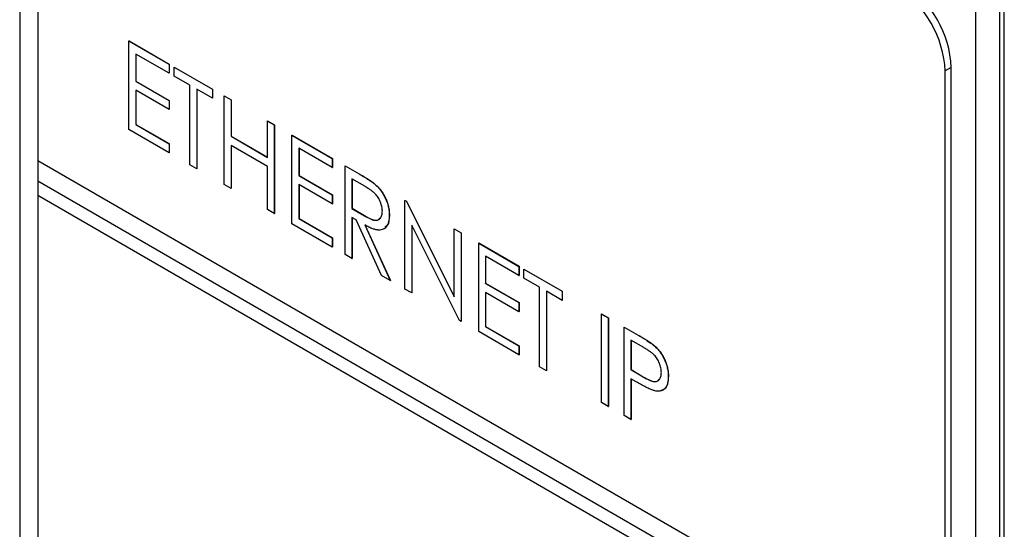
# Model space of a CAD drawing. Header units: millimetres. Extents: x 0 to 420, y 0 to 297.
# Tile 18 of 22: x 319.66 to 334.09, y 227.98 to 235.44. Entities that reach past the tile are written whole.
import ezdxf

# ---------------------------------------------------------------- set-up
doc = ezdxf.new("R2010")
doc.units = ezdxf.units.MM

msp = doc.modelspace()

# ---------------------------------------------------------------- linework, layer by layer
at = {"color": 7, "linetype": 'Continuous', "lineweight": 25}
for p, q in [((319.663, 243.84), (319.663, 220.812)), ((319.927, 242.359), (319.927, 233.377)), ((334.087, 213.301), (334.087, 236.003)), ((334.018, 235.962), (334.018, 212.933)), ((333.664, 235.758), (333.664, 212.729)), ((321.263, 235.125), (321.265, 235.126)), ((321.263, 235.125), (321.853, 234.784)), ((321.263, 233.828), (321.263, 235.125)), ((321.265, 235.126), (321.855, 234.785)), ((321.853, 234.651), (321.364, 234.933)), ((321.364, 234.933), (321.364, 234.535)), ((321.366, 234.932), (321.366, 234.536)), ((321.853, 234.784), (321.855, 234.785)), ((321.853, 234.784), (321.853, 234.651)), ((321.855, 234.785), (321.855, 234.652)), ((321.925, 234.742), (321.927, 234.743)), ((321.925, 234.609), (321.925, 234.742)), ((321.925, 234.742), (322.487, 234.418)), ((321.927, 234.743), (322.488, 234.419)), ((333.31, 234.737), (333.22, 234.685)), ((333.22, 225.703), (333.22, 234.685)), ((333.31, 186.398), (333.31, 234.737)), ((321.364, 234.535), (321.366, 234.536)), ((321.364, 234.535), (321.853, 234.252)), ((321.366, 234.536), (321.855, 234.253)), ((321.853, 234.651), (321.855, 234.652)), ((322.156, 234.477), (321.925, 234.609)), ((321.853, 234.119), (321.364, 234.402)), ((321.364, 234.402), (321.364, 233.903)), ((321.366, 234.401), (321.366, 233.904)), ((322.156, 233.313), (322.156, 234.477)), ((322.487, 234.285), (322.256, 234.418)), ((322.256, 234.418), (322.256, 233.255)), ((322.258, 234.417), (322.258, 233.256)), ((322.487, 234.418), (322.488, 234.419)), ((322.487, 234.418), (322.487, 234.285)), ((322.488, 234.419), (322.488, 234.286)), ((321.853, 234.252), (321.855, 234.253)), ((321.853, 234.252), (321.853, 234.119)), ((321.855, 234.253), (321.855, 234.12)), ((322.487, 234.285), (322.488, 234.286)), ((322.659, 234.319), (322.661, 234.32)), ((322.659, 234.319), (322.76, 234.261)), ((322.659, 233.022), (322.659, 234.319)), ((322.661, 234.32), (322.762, 234.262)), ((322.76, 234.261), (322.762, 234.262)), ((322.76, 234.261), (322.76, 233.729)), ((322.762, 234.262), (322.762, 233.73)), ((321.853, 234.119), (321.855, 234.12)), ((323.293, 233.953), (323.294, 233.954)), ((323.293, 233.953), (323.393, 233.895)), ((323.293, 233.421), (323.293, 233.953)), ((323.294, 233.954), (323.395, 233.896)), ((321.853, 233.488), (321.263, 233.828)), ((321.364, 233.903), (321.366, 233.904)), ((321.364, 233.903), (321.853, 233.621)), ((321.366, 233.904), (321.855, 233.622)), ((323.393, 233.895), (323.395, 233.896)), ((323.393, 233.895), (323.393, 232.599)), ((323.395, 233.896), (323.395, 232.6)), ((322.76, 233.729), (322.762, 233.73)), ((322.76, 233.729), (323.293, 233.421)), ((322.762, 233.73), (323.293, 233.423)), ((323.652, 233.745), (323.654, 233.746)), ((323.652, 233.745), (324.242, 233.405)), ((323.652, 232.449), (323.652, 233.745)), ((323.654, 233.746), (324.244, 233.406)), ((321.853, 233.621), (321.855, 233.622)), ((321.853, 233.621), (321.853, 233.488)), ((321.855, 233.622), (321.855, 233.489)), ((323.293, 233.288), (322.76, 233.596)), ((322.76, 233.596), (322.76, 232.964)), ((322.762, 233.595), (322.762, 232.965)), ((324.242, 233.272), (323.753, 233.554)), ((323.753, 233.554), (323.753, 233.155)), ((323.755, 233.553), (323.755, 233.157)), ((319.927, 233.377), (333.22, 225.703)), ((319.928, 233.376), (319.928, 233.072)), ((321.853, 233.488), (321.855, 233.489)), ((324.242, 233.405), (324.244, 233.406)), ((324.242, 233.405), (324.242, 233.272)), ((324.244, 233.406), (324.244, 233.273)), ((322.256, 233.255), (322.156, 233.313)), ((322.256, 233.255), (322.258, 233.256)), ((323.293, 232.657), (323.293, 233.288)), ((324.242, 233.272), (324.244, 233.273)), ((324.429, 233.297), (324.431, 233.298)), ((324.429, 233.297), (324.636, 233.178)), ((324.429, 232.001), (324.429, 233.297)), ((324.431, 233.298), (324.637, 233.179)), ((323.753, 233.155), (323.755, 233.157)), ((323.753, 233.155), (324.242, 232.873)), ((323.755, 233.157), (324.244, 232.874)), ((324.717, 232.998), (324.53, 233.106)), ((324.53, 233.106), (324.53, 232.674)), ((324.532, 233.105), (324.532, 232.675)), ((324.636, 233.178), (324.637, 233.179)), ((319.927, 233.071), (319.928, 233.072)), ((333.22, 225.397), (319.927, 233.071)), ((319.927, 233.071), (319.927, 232.867)), ((333.222, 225.398), (319.928, 233.072)), ((322.76, 232.964), (322.659, 233.022)), ((322.76, 232.964), (322.762, 232.965)), ((324.242, 232.74), (323.753, 233.023)), ((323.753, 233.023), (323.753, 232.524)), ((323.755, 233.022), (323.755, 232.525)), ((324.869, 233.025), (324.871, 233.026)), ((319.927, 232.867), (333.22, 225.193)), ((319.928, 232.866), (319.928, 194.021)), ((324.242, 232.873), (324.244, 232.874)), ((324.242, 232.873), (324.242, 232.74)), ((324.244, 232.874), (324.244, 232.741)), ((323.393, 232.599), (323.293, 232.657)), ((324.242, 232.74), (324.244, 232.741)), ((324.53, 232.674), (324.532, 232.675)), ((324.53, 232.674), (324.712, 232.567)), ((324.532, 232.675), (324.714, 232.568)), ((325.307, 232.79), (325.309, 232.791)), ((325.307, 231.494), (325.307, 232.79)), ((325.307, 232.79), (325.328, 232.778)), ((325.309, 232.791), (325.33, 232.779)), ((325.328, 232.778), (325.33, 232.779)), ((325.328, 232.778), (326.027, 231.379)), ((325.33, 232.779), (326.027, 231.384)), ((323.393, 232.599), (323.395, 232.6)), ((323.753, 232.524), (323.755, 232.525)), ((323.753, 232.524), (324.242, 232.242)), ((323.755, 232.525), (324.244, 232.243)), ((324.59, 232.506), (324.53, 232.541)), ((324.53, 232.541), (324.53, 231.942)), ((324.532, 232.54), (324.532, 231.943)), ((324.712, 232.567), (324.714, 232.568)), ((325.077, 232.576), (325.079, 232.577)), ((324.242, 232.109), (323.652, 232.449)), ((324.964, 231.692), (324.59, 232.506)), ((324.717, 232.433), (325.091, 231.618)), ((324.719, 232.434), (325.093, 231.619)), ((326.105, 231.033), (325.408, 232.429)), ((325.408, 232.429), (325.408, 231.436)), ((325.41, 232.425), (325.41, 231.437)), ((326.027, 232.375), (326.029, 232.376)), ((326.027, 231.379), (326.027, 232.375)), ((326.027, 232.375), (326.128, 232.316)), ((326.029, 232.376), (326.129, 232.317)), ((324.242, 232.242), (324.244, 232.243)), ((324.242, 232.242), (324.242, 232.109)), ((324.244, 232.243), (324.244, 232.11)), ((326.128, 232.316), (326.129, 232.317)), ((326.128, 232.316), (326.128, 231.02)), ((326.129, 232.317), (326.129, 231.021)), ((324.242, 232.109), (324.244, 232.11)), ((326.387, 232.167), (326.388, 232.168)), ((326.387, 232.167), (326.977, 231.826)), ((326.387, 230.871), (326.387, 232.167)), ((326.388, 232.168), (326.978, 231.827)), ((324.53, 231.942), (324.429, 232.001)), ((324.53, 231.942), (324.532, 231.943)), ((326.977, 231.693), (326.487, 231.976)), ((326.487, 231.976), (326.487, 231.577)), ((326.489, 231.975), (326.489, 231.578)), ((326.977, 231.826), (326.978, 231.827)), ((326.977, 231.826), (326.977, 231.693)), ((326.978, 231.827), (326.978, 231.694)), ((325.091, 231.618), (324.964, 231.692)), ((326.977, 231.693), (326.978, 231.694)), ((327.049, 231.785), (327.05, 231.786)), ((327.049, 231.652), (327.049, 231.785)), ((327.049, 231.785), (327.61, 231.461)), ((327.279, 231.519), (327.049, 231.652)), ((327.05, 231.786), (327.612, 231.462)), ((325.091, 231.618), (325.093, 231.619)), ((326.487, 231.577), (326.489, 231.578)), ((326.487, 231.577), (326.977, 231.295)), ((326.489, 231.578), (326.978, 231.296)), ((327.279, 230.356), (327.279, 231.519)), ((325.408, 231.436), (325.307, 231.494)), ((325.408, 231.436), (325.41, 231.437)), ((326.977, 231.162), (326.487, 231.444)), ((326.487, 231.444), (326.487, 230.945)), ((326.489, 231.443), (326.489, 230.946)), ((327.61, 231.328), (327.38, 231.461)), ((327.38, 231.461), (327.38, 230.297)), ((327.381, 231.46), (327.381, 230.298)), ((327.61, 231.461), (327.612, 231.462)), ((327.61, 231.461), (327.61, 231.328)), ((327.612, 231.462), (327.612, 231.329)), ((326.977, 231.295), (326.978, 231.296)), ((326.977, 231.295), (326.977, 231.162)), ((326.978, 231.296), (326.978, 231.163)), ((327.61, 231.328), (327.612, 231.329)), ((326.977, 231.162), (326.978, 231.163)), ((328.186, 231.128), (328.187, 231.129)), ((328.186, 231.128), (328.286, 231.07)), ((328.186, 229.832), (328.186, 231.128)), ((328.187, 231.129), (328.288, 231.071)), ((328.286, 231.07), (328.288, 231.071)), ((328.286, 231.07), (328.286, 229.774)), ((328.288, 231.071), (328.288, 229.775)), ((326.128, 231.02), (326.105, 231.033)), ((326.128, 231.02), (326.129, 231.021)), ((326.487, 230.945), (326.489, 230.946)), ((326.487, 230.945), (326.977, 230.663)), ((326.489, 230.946), (326.978, 230.664)), ((328.517, 230.937), (328.518, 230.938)), ((328.517, 230.937), (328.723, 230.818)), ((328.517, 229.641), (328.517, 230.937)), ((328.518, 230.938), (328.725, 230.819)), ((326.977, 230.53), (326.387, 230.871)), ((328.723, 230.818), (328.725, 230.819)), ((326.977, 230.663), (326.978, 230.664)), ((326.977, 230.663), (326.977, 230.53)), ((326.978, 230.664), (326.978, 230.531)), ((328.804, 230.638), (328.617, 230.746)), ((328.617, 230.746), (328.617, 230.314)), ((328.619, 230.745), (328.619, 230.315)), ((328.963, 230.66), (328.965, 230.661)), ((326.977, 230.53), (326.978, 230.531)), ((327.38, 230.297), (327.279, 230.356)), ((327.38, 230.297), (327.381, 230.298)), ((328.617, 230.314), (328.619, 230.315)), ((328.617, 230.314), (328.797, 230.208)), ((328.619, 230.315), (328.798, 230.209)), ((328.797, 230.208), (328.798, 230.209)), ((329.164, 230.216), (329.166, 230.217)), ((328.692, 230.138), (328.617, 230.181)), ((328.617, 230.181), (328.617, 229.583)), ((328.619, 230.18), (328.619, 229.584)), ((328.286, 229.774), (328.186, 229.832)), ((328.286, 229.774), (328.288, 229.775)), ((328.617, 229.583), (328.517, 229.641)), ((328.617, 229.583), (328.619, 229.584))]:
    msp.add_line(p, q, dxfattribs=at)
for centre in [(331.685, 234.615), (331.775, 234.667)]:
    msp.add_arc(centre, 1.537, 2.6054, 57.3945, dxfattribs=at)
for points, knots in [([(324.636, 233.178), (324.649, 233.17), (324.676, 233.154), (324.714, 233.132), (324.748, 233.11), (324.779, 233.091), (324.807, 233.072), (324.831, 233.056), (324.851, 233.04), (324.864, 233.03), (324.869, 233.025)], [0, 0, 0, 0, 0.176242, 0.33814, 0.484799, 0.617149, 0.734395, 0.837422, 0.92561, 1, 1, 1, 1]), ([(324.637, 233.179), (324.651, 233.171), (324.678, 233.155), (324.716, 233.133), (324.75, 233.111), (324.781, 233.092), (324.809, 233.073), (324.833, 233.057), (324.853, 233.041), (324.866, 233.031), (324.871, 233.026)], [0, 0, 0, 0, 0.176242, 0.33814, 0.484799, 0.617149, 0.734395, 0.837422, 0.92561, 1, 1, 1, 1]), ([(324.976, 232.635), (324.976, 232.645), (324.975, 232.666), (324.97, 232.7), (324.961, 232.733), (324.948, 232.767), (324.933, 232.801), (324.915, 232.832), (324.895, 232.86), (324.876, 232.882), (324.859, 232.899), (324.844, 232.912), (324.828, 232.925), (324.809, 232.939), (324.789, 232.954), (324.766, 232.968), (324.742, 232.983), (324.725, 232.993), (324.717, 232.998)], [0, 0, 0, 0, 0.074206, 0.146692, 0.218332, 0.29067, 0.362618, 0.431553, 0.499554, 0.567987, 0.604677, 0.646293, 0.69288, 0.744014, 0.799888, 0.86174, 0.928424, 1, 1, 1, 1]), ([(324.869, 233.025), (324.877, 233.018), (324.892, 233.005), (324.913, 232.983), (324.934, 232.96), (324.953, 232.935), (324.971, 232.909), (324.989, 232.882), (325.005, 232.854), (325.019, 232.824), (325.033, 232.794), (325.045, 232.764), (325.055, 232.733), (325.063, 232.702), (325.069, 232.671), (325.074, 232.639), (325.077, 232.607), (325.077, 232.587), (325.077, 232.576)], [0, 0, 0, 0, 0.061387, 0.121495, 0.181089, 0.240038, 0.298644, 0.35799, 0.418441, 0.480043, 0.541867, 0.604173, 0.666682, 0.729899, 0.794538, 0.860455, 0.929211, 1, 1, 1, 1]), ([(324.871, 233.026), (324.879, 233.019), (324.894, 233.006), (324.915, 232.984), (324.936, 232.961), (324.955, 232.936), (324.973, 232.91), (324.99, 232.883), (325.007, 232.855), (325.021, 232.825), (325.035, 232.795), (325.046, 232.765), (325.057, 232.734), (325.065, 232.703), (325.071, 232.672), (325.076, 232.64), (325.078, 232.608), (325.079, 232.588), (325.079, 232.577)], [0, 0, 0, 0, 0.061387, 0.121495, 0.181089, 0.240038, 0.298644, 0.35799, 0.418441, 0.480043, 0.541867, 0.604173, 0.666682, 0.729899, 0.794538, 0.860455, 0.929211, 1, 1, 1, 1]), ([(324.712, 232.567), (324.721, 232.562), (324.737, 232.552), (324.761, 232.54), (324.783, 232.529), (324.804, 232.52), (324.822, 232.512), (324.839, 232.506), (324.855, 232.502), (324.873, 232.5), (324.893, 232.5), (324.914, 232.505), (324.933, 232.516), (324.948, 232.532), (324.961, 232.552), (324.97, 232.576), (324.975, 232.604), (324.976, 232.624), (324.976, 232.635)], [0, 0, 0, 0, 0.068884, 0.133004, 0.192369, 0.247684, 0.298447, 0.344783, 0.387444, 0.426058, 0.498477, 0.568226, 0.638295, 0.709239, 0.781676, 0.852765, 0.925523, 1, 1, 1, 1]), ([(324.714, 232.568), (324.748, 232.549), (324.817, 232.511), (324.906, 232.489), (324.934, 232.524), (324.943, 232.535)], [0, 0, 0, 0, 0.4051029, 0.8059946, 1, 1, 1, 1]), ([(325.077, 232.576), (325.077, 232.559), (325.076, 232.526), (325.068, 232.482), (325.056, 232.443), (325.038, 232.411), (325.016, 232.386), (324.989, 232.368), (324.958, 232.358), (324.929, 232.355), (324.903, 232.358), (324.882, 232.361), (324.858, 232.368), (324.834, 232.376), (324.807, 232.387), (324.779, 232.4), (324.749, 232.415), (324.728, 232.427), (324.717, 232.433)], [0, 0, 0, 0, 0.083484, 0.162613, 0.23918, 0.314494, 0.388385, 0.460717, 0.533791, 0.609022, 0.648239, 0.690365, 0.734562, 0.781635, 0.831635, 0.884694, 0.940506, 1, 1, 1, 1]), ([(325.079, 232.577), (325.077, 232.517), (325.074, 232.436), (325.025, 232.409), (325.012, 232.403)], [0, 0, 0, 0, 0.7383425, 1, 1, 1, 1]), ([(328.723, 230.818), (328.737, 230.81), (328.764, 230.794), (328.803, 230.771), (328.839, 230.749), (328.871, 230.728), (328.899, 230.71), (328.923, 230.692), (328.944, 230.676), (328.957, 230.665), (328.963, 230.66)], [0, 0, 0, 0, 0.1764997, 0.3390322, 0.4857534, 0.6185701, 0.735674, 0.8381849, 0.9261551, 1, 1, 1, 1]), ([(328.725, 230.819), (328.739, 230.811), (328.766, 230.795), (328.805, 230.772), (328.841, 230.75), (328.872, 230.729), (328.901, 230.711), (328.925, 230.693), (328.946, 230.677), (328.959, 230.666), (328.965, 230.661)], [0, 0, 0, 0, 0.1764997, 0.3390322, 0.4857534, 0.6185701, 0.735674, 0.8381849, 0.9261551, 1, 1, 1, 1]), ([(329.063, 230.273), (329.063, 230.284), (329.062, 230.305), (329.057, 230.339), (329.048, 230.373), (329.035, 230.407), (329.02, 230.441), (329.002, 230.472), (328.982, 230.501), (328.962, 230.523), (328.946, 230.54), (328.931, 230.553), (328.914, 230.566), (328.896, 230.58), (328.876, 230.594), (328.854, 230.609), (328.83, 230.624), (328.813, 230.633), (328.804, 230.638)], [0, 0, 0, 0, 0.074091, 0.147068, 0.219176, 0.292487, 0.364821, 0.434086, 0.502842, 0.57172, 0.608354, 0.649905, 0.695817, 0.746872, 0.802658, 0.863186, 0.92915, 1, 1, 1, 1]), ([(328.963, 230.66), (328.97, 230.654), (328.984, 230.641), (329.005, 230.619), (329.025, 230.596), (329.044, 230.572), (329.061, 230.547), (329.078, 230.52), (329.093, 230.492), (329.108, 230.463), (329.121, 230.434), (329.133, 230.403), (329.143, 230.373), (329.15, 230.342), (329.157, 230.311), (329.161, 230.279), (329.164, 230.247), (329.164, 230.226), (329.164, 230.216)], [0, 0, 0, 0, 0.060075, 0.119303, 0.178069, 0.236256, 0.294313, 0.353143, 0.412708, 0.473813, 0.535615, 0.597403, 0.660232, 0.723514, 0.789577, 0.856841, 0.927091, 1, 1, 1, 1]), ([(328.965, 230.661), (328.972, 230.655), (328.986, 230.642), (329.007, 230.62), (329.027, 230.597), (329.045, 230.573), (329.063, 230.548), (329.08, 230.521), (329.095, 230.493), (329.11, 230.464), (329.123, 230.435), (329.135, 230.405), (329.144, 230.374), (329.152, 230.343), (329.159, 230.312), (329.163, 230.28), (329.166, 230.248), (329.166, 230.227), (329.166, 230.217)], [0, 0, 0, 0, 0.060075, 0.119303, 0.178069, 0.236256, 0.294313, 0.353143, 0.412708, 0.473813, 0.535615, 0.597403, 0.660232, 0.723514, 0.789577, 0.856841, 0.927091, 1, 1, 1, 1]), ([(328.797, 230.208), (328.805, 230.203), (328.822, 230.193), (328.847, 230.18), (328.869, 230.169), (328.89, 230.16), (328.909, 230.152), (328.926, 230.146), (328.942, 230.142), (328.96, 230.139), (328.98, 230.139), (329.001, 230.144), (329.02, 230.155), (329.035, 230.17), (329.048, 230.191), (329.057, 230.215), (329.062, 230.242), (329.063, 230.263), (329.063, 230.273)], [0, 0, 0, 0, 0.070231, 0.135127, 0.195896, 0.251444, 0.303058, 0.349556, 0.391936, 0.430093, 0.501229, 0.570517, 0.640124, 0.710955, 0.782914, 0.853735, 0.926014, 1, 1, 1, 1]), ([(328.798, 230.209), (328.833, 230.19), (328.901, 230.152), (328.992, 230.128), (329.021, 230.162), (329.03, 230.174)], [0, 0, 0, 0, 0.404594, 0.804734, 1, 1, 1, 1]), ([(329.164, 230.216), (329.164, 230.205), (329.164, 230.185), (329.161, 230.155), (329.157, 230.129), (329.151, 230.105), (329.143, 230.083), (329.134, 230.064), (329.122, 230.047), (329.109, 230.032), (329.095, 230.02), (329.079, 230.011), (329.062, 230.004), (329.043, 229.999), (329.024, 229.997), (329.003, 229.998), (328.98, 230.001), (328.965, 230.005), (328.957, 230.007)], [0, 0, 0, 0, 0.072309, 0.141358, 0.208207, 0.272336, 0.335143, 0.396174, 0.456668, 0.516646, 0.575929, 0.634933, 0.693693, 0.752708, 0.811962, 0.873196, 0.935504, 1, 1, 1, 1]), ([(329.166, 230.217), (329.164, 230.177), (329.159, 230.098), (329.116, 230.025), (329.073, 230.013), (329.058, 230.008)], [0, 0, 0, 0, 0.398055, 0.794739, 1, 1, 1, 1]), ([(328.957, 230.007), (328.95, 230.009), (328.936, 230.013), (328.912, 230.022), (328.885, 230.035), (328.854, 230.05), (328.819, 230.068), (328.78, 230.089), (328.737, 230.112), (328.707, 230.129), (328.692, 230.138)], [0, 0, 0, 0, 0.075269, 0.165174, 0.268129, 0.385984, 0.51806, 0.664405, 0.825035, 1, 1, 1, 1])]:
    msp.add_open_spline(points, degree=3, knots=knots, dxfattribs=at)

doc.saveas('drawing.dxf')
